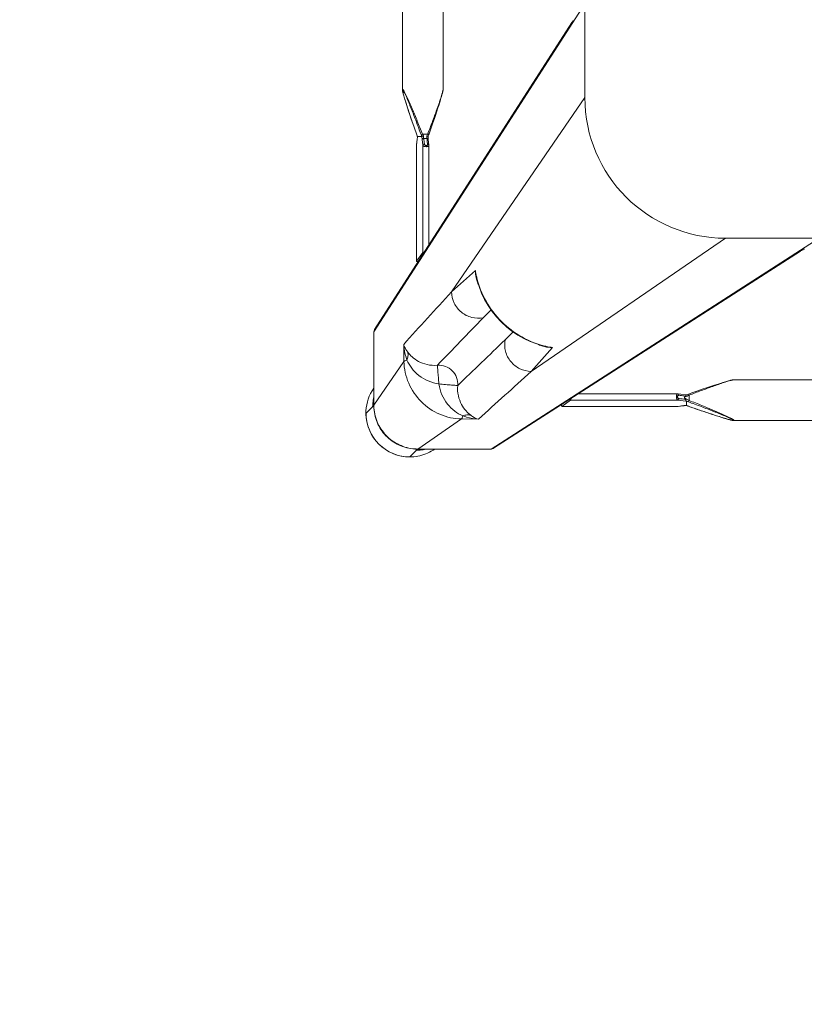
# Model space of a CAD drawing. Header units: millimetres. Extents: x 2950152 to 2989892, y -490837 to -470506.
# Tile 43 of 57: x 2971292 to 2971543, y -478986 to -478671. Entities that reach past the tile are written whole.
import ezdxf

# ---------------------------------------------------------------- set-up
doc = ezdxf.new("R2010")
doc.units = ezdxf.units.MM
doc.header["$LTSCALE"] = 1000
doc.header["$MEASUREMENT"] = 0
doc.layers.get('0').update_dxf_attribs({"linetype": 'CONTINUOUS'})
doc.layers.add('LV_FURNITURE', color=8, linetype='CONTINUOUS')

# ---------------------------------------------------------------- blocks, each defined once
blk = doc.blocks.new('SV2W-A')
at = {"color": 0, "linetype": 'Continuous', "lineweight": 15}
for p, q in [((59.37, 97.89), (57.24, 95.76)), ((33.37, 95.39), (-71.63, 27.91)), ((32.56, 95.16), (-65.67, 32.03)), ((33.37, 95.39), (56.84, 95.39)), ((42.81, 85.77), (56.84, 95.39)), ((43.43, 95.42), (55.05, 95.42)), ((56.21, 95.45), (56, 95.44)), ((56.62, 95.46), (56.84, 95.46)), ((56.89, 95.42), (57.25, 95.78)), ((-44.21, 86.25), (-249.04, 86.25)), ((-44.22, 86.25), (-44.21, 86.25)), ((-42.78, 85.96), (-42.99, 86.02)), ((-42.55, 85.9), (-42.78, 85.96)), ((-42.32, 85.84), (-42.55, 85.9)), ((-42.08, 85.77), (-42.32, 85.84)), ((-41.83, 85.7), (-42.08, 85.77)), ((-41.45, 85.59), (-41.83, 85.7)), ((-41.04, 85.47), (-41.45, 85.59)), ((-40.48, 85.29), (-41.04, 85.47)), ((-39.9, 85.11), (-40.48, 85.29)), ((-39.13, 84.87), (-39.9, 85.11)), ((42.81, 85.77), (37.39, 85.85)), ((-38.34, 84.61), (-39.13, 84.87)), ((-37.34, 84.28), (-38.34, 84.61)), ((-36.28, 83.93), (-37.34, 84.28)), ((-34.98, 83.49), (-36.28, 83.93)), ((-33.6, 83.02), (-34.98, 83.49)), ((-32.34, 82.58), (-33.6, 83.02)), ((-31.9, 82.43), (-32.34, 82.58)), ((-30.54, 81.95), (-31.9, 82.43)), ((-29.74, 81.66), (-30.54, 81.95)), ((73.35, 83.91), (71.22, 81.78)), ((-29.96, 78.17), (-29.96, 79.83)), ((-29.79, 81.68), (-29.79, 81.68)), ((-29.14, 81.46), (-29.14, 81.46)), ((-29.13, 81.45), (-29.13, 80.07)), ((-29.13, 80.07), (-28.93, 80.05)), ((-28.93, 80.05), (-26.41, 79.75)), ((-28.54, 79.06), (-28.54, 78.79)), ((-28.25, 81.53), (-28.4, 81.51)), ((-27.59, 81.6), (-28.25, 81.53)), ((-28.25, 81.53), (-28.19, 81.53)), ((-28.19, 81.53), (-27.99, 81.55)), ((-27.99, 81.55), (-27.6, 81.6)), ((-27.6, 81.6), (-27.2, 81.64)), ((-27.04, 81.67), (-27.59, 81.6)), ((-27.2, 81.64), (-26.46, 81.73)), ((-26.46, 81.74), (-27.04, 81.67)), ((-26.41, 81.74), (-26.46, 81.74)), ((-26.46, 81.74), (10.71, 81.74)), ((-26.46, 81.73), (-26.41, 81.74)), ((-26.35, 81.74), (-26.41, 81.74)), ((-26.41, 79.75), (7.91, 79.75)), ((10.73, 81.74), (-26.35, 81.74)), ((10.71, 81.74), (7.91, 79.75)), ((10.73, 81.74), (10.71, 81.74)), ((61.23, 67.34), (70.85, 81.38)), ((70.85, 81.38), (70.85, 67.91)), ((70.89, 67.97), (70.89, 81.42)), ((71.04, 81.58), (71.25, 81.78)), ((-36.82, 75.39), (-35.55, 75.82)), ((-35.55, 75.82), (-34.2, 76.28)), ((-34.2, 76.28), (-32.76, 76.78)), ((-32.76, 76.78), (-31.23, 77.31)), ((-31.23, 77.31), (-29.79, 77.82)), ((-30.49, 77.97), (-29.96, 78.17)), ((-29.11, 78.08), (-27.35, 77.87)), ((-28.44, 78.39), (-28.85, 78.44)), ((-27.35, 77.87), (-26.46, 77.77)), ((-26.35, 77.76), (5.49, 77.76)), ((-44.21, 73.25), (-249.04, 73.25)), ((-44.22, 73.25), (-44.21, 73.25)), ((-42.78, 73.54), (-42.55, 73.6)), ((-42.55, 73.6), (-42.32, 73.66)), ((-42.32, 73.66), (-42.08, 73.73)), ((-41.58, 73.88), (-41.18, 74)), ((-41.18, 74), (-40.77, 74.12)), ((-40.77, 74.12), (-40.19, 74.3)), ((-40.19, 74.3), (-39.6, 74.49)), ((-39.6, 74.49), (-38.82, 74.74)), ((-38.82, 74.74), (-37.84, 75.05)), ((-37.84, 75.05), (-36.82, 75.39)), ((-41.63, 27.91), (20.57, 70.53)), ((61.32, 61.92), (61.23, 67.34)), ((70.85, 67.91), (70.85, 57.91)), ((16, 62.55), (16, 62.55)), ((16.63, 62.4), (16, 62.55)), ((70.85, 57.91), (3.37, -47.09)), ((7.5, -41.13), (70.62, 57.1)), ((3.37, -17.09), (45.99, 45.1)), ((38.02, 40.54), (37.83, 41.29)), ((38.02, 40.54), (38.02, 40.54)), ((57.2, 35.24), (55.22, 32.45)), ((57.2, 35.24), (57.2, 35.26)), ((57.2, -1.93), (57.2, 35.24)), ((57.21, -1.81), (57.21, 35.26)), ((55.22, 32.45), (55.22, -1.87)), ((53.22, 30.02), (53.22, -1.81)), ((-41.63, 27.91), (-251.63, 27.91)), ((53.23, -1.93), (53.33, -2.75)), ((53.33, -2.75), (53.44, -3.71)), ((53.66, -2.22), (53.77, -3.12)), ((53.77, -3.12), (53.83, -3.67)), ((55.42, -3.65), (55.22, -1.87)), ((57.06, -3.06), (56.99, -3.65)), ((57.01, -3.55), (57.07, -3.03)), ((57.11, -2.66), (57.06, -3.06)), ((57.07, -3.03), (57.2, -1.93)), ((57.18, -2.07), (57.11, -2.66)), ((57.2, -1.87), (57.18, -2.07)), ((57.2, -1.86), (57.21, -1.81)), ((57.2, -1.93), (57.2, -1.86)), ((53.32, -5.15), (52.87, -6.43)), ((53.51, -4.6), (53.45, -4.77)), ((55.29, -5.42), (53.63, -5.42)), ((53.83, -3.67), (53.87, -4.01)), ((53.87, -4.01), (54.91, -4.01)), ((56.91, -4.59), (55.5, -4.59)), ((56.92, -4.62), (56.93, -4.45)), ((56.92, -4.6), (56.92, -4.6)), ((56.93, -4.45), (56.94, -4.22)), ((56.99, -3.71), (57.01, -3.55)), ((56.99, -3.71), (56.99, -3.65)), ((57.88, -7.33), (57.11, -5.15)), ((57.14, -5.25), (57.14, -5.25)), ((51.96, -9.03), (51.48, -10.42)), ((52.4, -7.77), (51.96, -9.03)), ((52.87, -6.43), (52.4, -7.77)), ((58.4, -8.83), (57.88, -7.33)), ((58.88, -10.23), (58.4, -8.83)), ((51.04, -11.73), (50.69, -12.78)), ((51.48, -10.42), (51.04, -11.73)), ((59.33, -11.54), (58.88, -10.23)), ((59.74, -12.78), (59.33, -11.54)), ((49.86, -15.35), (49.68, -15.93)), ((50.1, -14.58), (49.86, -15.35)), ((50.36, -13.79), (50.1, -14.58)), ((50.69, -12.78), (50.36, -13.79)), ((60.07, -13.79), (59.74, -12.78)), ((60.33, -14.58), (60.07, -13.79)), ((60.57, -15.35), (60.33, -14.58)), ((60.75, -15.94), (60.57, -15.35)), ((3.37, -227.09), (3.37, -17.09)), ((49, -18.23), (48.95, -18.44)), ((49.06, -18.01), (49, -18.23)), ((49.13, -17.78), (49.06, -18.01)), ((49.2, -17.54), (49.13, -17.78)), ((49.27, -17.29), (49.2, -17.54)), ((49.38, -16.9), (49.27, -17.29)), ((49.5, -16.5), (49.38, -16.9)), ((49.68, -15.93), (49.5, -16.5)), ((60.93, -16.5), (60.75, -15.94)), ((61.05, -16.9), (60.93, -16.5)), ((61.16, -17.29), (61.05, -16.9)), ((61.23, -17.54), (61.16, -17.29)), ((61.3, -17.78), (61.23, -17.54)), ((61.37, -18.01), (61.3, -17.78)), ((61.43, -18.23), (61.37, -18.01)), ((48.71, -19.68), (48.71, -19.68)), ((48.71, -224.5), (48.71, -19.68)), ((61.71, -224.5), (61.71, -19.68)), ((61.71, -19.68), (61.71, -19.68))]:
    blk.add_line(p, q, dxfattribs=at)
for points in [[(-43.46, 86.14), (-43.55, 86.15), (-43.63, 86.17), (-43.71, 86.19), (-43.79, 86.2), (-43.86, 86.22), (-43.93, 86.23), (-44, 86.24), (-44.06, 86.24), (-44.12, 86.25), (-44.17, 86.25), (-44.22, 86.25)], [(-42.99, 86.02), (-43.09, 86.05), (-43.19, 86.07), (-43.28, 86.09), (-43.37, 86.11), (-43.46, 86.14)], [(-29.35, 81.53), (-29.54, 81.59), (-29.74, 81.66)], [(-29.14, 81.46), (-29.16, 81.47), (-29.35, 81.53)], [(-28.81, 81.48), (-29.04, 81.47), (-29.16, 81.46)], [(-28.4, 81.51), (-28.59, 81.49), (-28.81, 81.48)], [(-29.79, 77.82), (-29.54, 77.91), (-29.29, 78)], [(-29.29, 78), (-29.05, 78.07), (-29.02, 78.08)], [(-26.46, 77.77), (-26.38, 77.76), (-26.35, 77.76)], [(-44.22, 73.25), (-44.17, 73.25), (-44.12, 73.26), (-44.06, 73.26), (-44, 73.27), (-43.93, 73.28), (-43.86, 73.29), (-43.79, 73.3), (-43.71, 73.32), (-43.63, 73.33), (-43.55, 73.35), (-43.46, 73.37), (-43.37, 73.39), (-43.28, 73.41), (-43.19, 73.43), (-43.09, 73.46), (-42.99, 73.48), (-42.78, 73.54)], [(-42.08, 73.73), (-41.96, 73.77), (-41.58, 73.88)], [(37.83, 41.29), (37.19, 43.42), (36.39, 45.5), (35.42, 47.52), (34.3, 49.46), (33.04, 51.32), (31.63, 53.08), (30.09, 54.73), (28.44, 56.26), (26.67, 57.66), (24.8, 58.91), (22.86, 60.02), (20.83, 60.98), (18.75, 61.77), (16.63, 62.4)], [(53.22, -1.81), (53.22, -1.86), (53.23, -1.93)], [(53.45, -4.77), (53.39, -4.96), (53.32, -5.15)], [(53.44, -3.71), (53.45, -3.82), (53.47, -4.01), (53.48, -4.22), (53.5, -4.45), (53.5, -4.62)], [(57.11, -5.15), (57.04, -4.96), (56.98, -4.77), (56.92, -4.6)], [(56.94, -4.22), (56.96, -4.01), (56.98, -3.82), (56.99, -3.71)], [(48.95, -18.44), (48.92, -18.55), (48.9, -18.64), (48.87, -18.74), (48.85, -18.83), (48.83, -18.92), (48.81, -19.01), (48.8, -19.09), (48.78, -19.17), (48.76, -19.25), (48.75, -19.32), (48.74, -19.39), (48.73, -19.46), (48.72, -19.52), (48.72, -19.58), (48.72, -19.64), (48.71, -19.68)], [(61.6, -18.92), (61.58, -18.83), (61.55, -18.74), (61.53, -18.65), (61.51, -18.55), (61.48, -18.44), (61.43, -18.23)], [(61.71, -19.68), (61.71, -19.64), (61.71, -19.58), (61.71, -19.52), (61.7, -19.46), (61.69, -19.39), (61.68, -19.32), (61.66, -19.25), (61.65, -19.17), (61.63, -19.09), (61.62, -19.01), (61.6, -18.92)]]:
    blk.add_lwpolyline(points, dxfattribs=at)
for centre, radius, start, end in [((59.34, 84.03), 13.9, 92.7783, 114.1428), ((59.34, 83.99), 13.94, 87.432, 92.7677), ((59.37, 83.91), 14, 359.9994, 90.0006), ((59.33, 83.88), 14.05, 44.9701, 87.4085), ((33.32, 93.98), 1.4, 119.2372, 122.6099), ((59.34, 84.06), 13.87, 114.1743, 124.9746), ((57.18, 81.78), 13.98, 94.583, 102.3998), ((55.04, 119.33), 23.91, 270.0085, 270.5994), ((57.18, 81.85), 13.91, 89.7212, 94.5867), ((56.79, 81.46), 13.93, 87.9679, 89.7939), ((56.92, 81.41), 14.02, 88.3649, 90.1468), ((56.79, 81.43), 13.96, 86.0899, 87.968), ((56.92, 81.4), 14.02, 86.524, 88.3651), ((59.34, 83.87), 14.05, 2.5915, 45.0299), ((2418.4, -2544.73), 3548.12, 132.14906, 132.5165), ((59.53, 83.87), 13.87, 325.025, 357.2496), ((59.45, 83.88), 13.94, 357.2323, 2.568), ((-21.04, 106.24), 26.08, 250.3973, 251.9235), ((-39.18, 54.69), 27.27, 69.0791, 69.8493), ((-38.63, 56.11), 25.74, 68.146, 69.0892), ((-29.82, 98.36), 16.92, 272.3246, 272.9034), ((-29.11, 89.45), 7.98, 276.256, 276.6642), ((56.93, 81.33), 13.92, 0.3862, 1.002), ((56.94, 81.33), 13.91, 0.2057, 0.3862), ((56.87, 81.46), 14.02, 0.4691, 1.3029), ((56.87, 81.46), 14.01, 359.8531, 0.469), ((57.24, 81.72), 13.98, 347.6002, 355.417), ((57.3, 81.72), 13.92, 355.4148, 359.399), ((57.4, 81.71), 13.83, 359.4023, 0.2846), ((-14.06, 45.21), 36.6, 115.327, 115.7487), ((6322.34, -6454.76), 9058.45, 133.875091, 134.008381), ((-1151.05, 1125.6), 1576.66, 317.62265, 317.99608), ((-6532.92, 6398.55), 9132.92, 315.992162, 316.124366), ((9.39, 34.68), 28.56, 77.3353, 81.3875), ((12.34, 46.66), 16.31, 77.0122, 85.3188), ((9.33, 34.41), 28.83, 76.6036, 77.3408), ((14.05, 53.23), 9.64, 64.8369, 73.365), ((862.45, -802.42), 1199.74, 134.01228, 134.18381), ((-2646.11, 2513.18), 3652.24, 317.4859, 317.84284), ((69.44, 57.86), 1.4, 327.3901, 330.7628), ((-826.77, 886.81), 1199.48, 315.81604, 315.98775), ((1195.13, -1230.28), 1716.72, 132.01918, 132.36216), ((28.7, 38.59), 9.64, 16.6319, 25.2458), ((9.88, 33.87), 28.83, 12.8187, 13.4009), ((10.15, 33.93), 28.55, 8.6076, 12.8248), ((22.11, 36.87), 16.32, 4.6716, 12.9875), ((-41.63, -17.09), 45, 0, 90), ((17.97, 11.77), 39.59, 334.2603, 334.433), ((29.7, 6.2), 26.6, 334.3575, 335.5098), ((36.74, -14.65), 20.72, 26.4506, 28.295), ((30.42, -14.54), 26.98, 20.1485, 21.6429), ((80.2, 3), 24.49, 198.051, 198.5687), ((73.79, -5.28), 16.88, 177.0641, 177.6759), ((81.82, 3.54), 26.2, 198.5694, 199.6049)]:
    blk.add_arc(centre, radius, start, end, dxfattribs=at)
for centre, major_axis, ratio, start_param, end_param in [((43.58, 85.46), (0, 10), 0.182662, 0.082453, 0.116856), ((7.91, 78.76), (0.02, 1), 0.16329, 0.120074, 1.080381), ((10.71, 80.74), (0.02, 1), 0.16329, -1.075562, -0.001825), ((56.21, 35.24), (1, 0.02), 0.16329, 0.001825, 1.075562), ((-66.86, 30.15), (0.03, 1.5), 0.156004, -0.883591, 0.000534), ((54.22, 32.45), (1, 0.02), 0.16329, -1.080381, -0.120074)]:
    blk.add_ellipse(centre, major_axis=major_axis, ratio=ratio, start_param=start_param, end_param=end_param, dxfattribs=at)
for points, start_tangent, end_tangent in [([(33.37, 95.39), (32.63, 95.2)], (-0.999776, 0.021147), (-0.872635, -0.488372)), ([(56, 95.44), (55.83, 95.44), (55.29, 95.43)], (-0.999498, -0.031694), (-0.999947, -0.010313)), ([(56.65, 95.46), (56.55, 95.46), (56.21, 95.45)], (-0.999996, -0.002901), (-0.999481, -0.032219)), ([(56.84, 95.39), (56.89, 95.42)], (0.710876, 0.703317), (0.853614, 0.520906)), ([(57.74, 95.36), (62.76, 94.05), (66.97, 91.01), (69.8, 86.65), (70.85, 81.57)], (0.997672, -0.068188), (0.017487, -0.999847)), ([(57.77, 95.4), (62.78, 94.14), (66.99, 91.15), (69.82, 86.83), (70.88, 81.78)], (0.99816, -0.060632), (0.022737, -0.999741)), ([(-44.33, 86.21), (-44.32, 86.23), (-44.28, 86.25), (-44.22, 86.25)], (-0.010617, 0.999944), (0.999988, 0.004823)), ([(-29.96, 79.83), (-32.02, 80.65), (-34.07, 81.49), (-36.1, 82.33), (-37.11, 82.75), (-38.11, 83.18), (-39.09, 83.6), (-40.06, 84.03), (-41.01, 84.45), (-41.92, 84.87), (-42.35, 85.07), (-42.77, 85.28), (-43.16, 85.47), (-43.53, 85.66), (-43.84, 85.84), (-44.1, 85.99), (-44.2, 86.06), (-44.27, 86.12), (-44.31, 86.17), (-44.33, 86.21)], (-0.929258, 0.36943), (0.007184, 0.999974)), ([(-44.16, 86.18), (-44.1, 86.21), (-44.04, 86.22), (-43.96, 86.21)], (-0.008398, 0.999965), (0.995831, -0.091221)), ([(-29.79, 80.29), (-31.82, 81.04), (-33.85, 81.8), (-35.86, 82.57), (-36.85, 82.96), (-37.84, 83.35), (-38.82, 83.73), (-39.79, 84.12), (-40.73, 84.51), (-41.65, 84.9), (-42.09, 85.09), (-42.51, 85.28), (-42.92, 85.46), (-43.3, 85.64), (-43.63, 85.81), (-43.9, 85.96), (-44.01, 86.03), (-44.09, 86.09), (-44.14, 86.14), (-44.16, 86.18)], (-0.938783, 0.344508), (0.005917, 0.999982)), ([(-43.96, 86.21), (-43.87, 86.2), (-43.55, 86.15)], (0.995831, -0.091221), (0.978676, -0.205408)), ([(-43.55, 86.15), (-42.89, 85.99), (-42.15, 85.79), (-40.52, 85.3), (-38.8, 84.76), (-37.04, 84.18), (-35.24, 83.58), (-33.43, 82.96), (-29.79, 81.68)], (0.978676, -0.205408), (0.942082, -0.335383)), ([(39.88, 84.56), (39.26, 85), (37.39, 85.85)], (-0.785832, 0.61844), (-0.965483, 0.260466)), ([(42.41, 84.81), (41.17, 85.19), (37.39, 85.85)], (-0.947516, 0.319709), (-0.996233, 0.086715)), ([(42.41, 84.81), (42.61, 85.44), (42.71, 85.64), (42.81, 85.77)], (0.236709, 0.97158), (0.743483, 0.668755)), ([(61.23, 67.34), (59.72, 74.31), (55.69, 80.23), (49.77, 84.26), (42.81, 85.77)], (-0.01725, 0.999851), (-0.999852, 0.017219)), ([(42.41, 84.81), (41.11, 84.48), (39.88, 84.56)], (-0.927588, -0.373604), (-0.971005, 0.239059)), ([(44.03, 75.04), (43.82, 78.38), (42.79, 81.14), (41.35, 83.19), (39.88, 84.56)], (0.098992, 0.995088), (-0.78457, 0.62004)), ([(50.04, 74.57), (49.06, 78), (47.3, 80.98), (44.98, 83.28), (42.41, 84.81)], (-0.14814, 0.988966), (-0.911624, 0.411025)), ([(-29.96, 79.83), (-29.84, 80.14), (-29.79, 80.29)], (0.344552, 0.938767), (0.378696, 0.925521)), ([(-28.54, 79.06), (-29.2, 79.43), (-29.96, 79.83)], (-0.857811, 0.513965), (-0.89551, 0.445042)), ([(-29.71, 78.29), (-29.09, 78.57), (-28.54, 78.79)], (0.903956, 0.427625), (0.939721, 0.341942)), ([(-29.14, 81.46), (-29.13, 81.46), (-29.13, 81.45)], (0.942053, -0.335465), (0.000699, -1)), ([(-29.05, 80.01), (-29.1, 80.04), (-29.12, 80.06), (-29.13, 80.07)], (-0.839827, 0.542855), (0.000004, 1)), ([(-28.85, 79.49), (-28.97, 79.81), (-29.05, 80.01)], (-0.584199, 0.81161), (-0.839827, 0.542855)), ([(-28.97, 81.47), (-28.77, 81.48), (-28.25, 81.52)], (0.998714, 0.050704), (0.994039, 0.10903)), ([(-28.85, 79.49), (-26.76, 79.24)], (0.992731, -0.120357), (0.992967, -0.118392)), ([(-28.85, 79.49), (-28.54, 79.06)], (0.5842, -0.81161), (0.594033, -0.804441)), ([(-28.54, 78.79), (-28.77, 78.53), (-28.85, 78.44)], (-0.667444, -0.74466), (-0.662044, -0.749465)), ([(-26.41, 79.75), (-26.54, 79.7), (-26.65, 79.59), (-26.73, 79.42), (-26.76, 79.24)], (-0.993295, -0.115609), (-0.029499, -0.999565)), ([(-26.76, 79.24), (-26.59, 79.19), (-26.44, 79.07), (-26.32, 78.89), (-26.27, 78.66), (-26.32, 78.44), (-26.44, 78.29), (-26.59, 78.21), (-26.76, 78.2)], (0.992967, -0.118395), (-0.99353, 0.113571)), ([(-26.41, 81.74), (-26.35, 81.74)], (0.973777, 0.227505), (1, 0.000171)), ([(-26.41, 79.75), (-26.23, 79.65), (-26.08, 79.43), (-25.97, 79.1), (-25.92, 78.71), (-25.95, 78.33), (-26.04, 78.02), (-26.1, 77.91), (-26.18, 77.83), (-26.26, 77.78), (-26.35, 77.76)], (0.973769, -0.227537), (-0.999998, -0.001913)), ([(70.89, 81.42), (70.85, 81.38)], (-0.545324, -0.838225), (-0.677451, -0.735568)), ([(70.89, 80.63), (70.95, 81.22), (70.99, 81.42), (71.02, 81.54)], (0.105593, 0.994409), (0.366739, 0.930324)), ([(71.02, 81.54), (71.04, 81.58)], (0.366739, 0.930324), (0.707107, 0.707107)), ([(-44.21, 73.25), (-44.03, 73.27), (-43.78, 73.32), (-43.47, 73.39), (-43.13, 73.48), (-42.38, 73.7), (-41.57, 73.96), (-40.71, 74.24), (-39.83, 74.54), (-38.02, 75.17), (-36.17, 75.84), (-34.29, 76.53), (-32.39, 77.24), (-30.49, 77.97)], (0.999999, -0.001275), (0.933497, 0.358586)), ([(-29.96, 78.17), (-29.9, 78.03), (-29.85, 77.92), (-29.83, 77.87), (-29.81, 77.84), (-29.8, 77.83), (-29.79, 77.82)], (0.353863, -0.935297), (0.9503, 0.311336)), ([(-29.02, 78.08), (-28.99, 78.11), (-28.98, 78.14), (-28.97, 78.18), (-28.94, 78.27), (-28.89, 78.38)], (0.95039, 0.311061), (0.522581, 0.85259)), ([(-28.89, 78.38), (-28.85, 78.44)], (0.522581, 0.85259), (0.662043, 0.749465)), ([(-26.76, 78.2), (-28.44, 78.39)], (-0.993521, 0.113646), (-0.993656, 0.112462)), ([(-26.73, 78.04), (-26.76, 78.2)], (-0.282291, 0.959329), (-0.029703, 0.999559)), ([(-26.63, 77.85), (-26.66, 77.89), (-26.73, 78.04)], (-0.700914, 0.713246), (-0.282291, 0.959329)), ([(-26.46, 77.77), (-26.51, 77.78), (-26.63, 77.85)], (-0.992883, 0.119095), (-0.700914, 0.713246)), ([(50.51, 68.57), (47.96, 68.93), (45.79, 70.33), (44.39, 72.5), (44.03, 75.04)], (-0.997201, -0.074771), (0.074771, 0.997201)), ([(50.04, 74.57), (47.89, 74.76), (46.91, 74.84), (46.02, 74.91), (45.27, 74.98), (44.68, 75.01), (44.26, 75.02), (44.12, 75.03), (44.03, 75.04)], (-0.991435, 0.130599), (-0.917848, 0.396932)), ([(60.27, 66.95), (58.75, 69.51), (56.44, 71.84), (53.47, 73.6), (50.04, 74.57)], (-0.411135, 0.911574), (-0.988934, 0.148359)), ([(50.04, 74.57), (50.22, 72.43), (50.3, 71.44), (50.38, 70.56), (50.44, 69.81), (50.48, 69.21), (50.48, 68.79), (50.49, 68.65), (50.51, 68.57)], (0.130574, -0.991439), (0.397057, -0.917794)), ([(20.57, 70.53), (24.15, 69.68), (27.05, 67.39), (28.73, 64.09), (28.86, 60.42)], (0.99989, -0.014824), (-0.183096, -0.983095)), ([(60.03, 64.41), (58.65, 65.89), (56.6, 67.33), (53.84, 68.36), (50.51, 68.57)], (-0.62019, 0.784452), (-0.995092, -0.098955)), ([(60.27, 66.95), (59.94, 65.64), (60.02, 64.41)], (-0.373525, -0.92762), (0.238599, -0.971118)), ([(61.23, 67.34), (61.1, 67.24), (60.9, 67.14), (60.27, 66.95)], (-0.668755, -0.743483), (-0.971581, -0.236707)), ([(61.32, 61.92), (61.17, 63.19), (60.27, 66.95)], (-0.0867, 0.996234), (-0.319704, 0.947517)), ([(70.89, 67.97), (70.85, 67.91)], (-0.412197, -0.911095), (-0.541795, -0.840511)), ([(61.32, 61.92), (61.11, 62.55), (60.03, 64.41)], (-0.260301, 0.965527), (-0.618447, 0.785826)), ([(13.66, 62.92), (14.47, 62.89), (16.81, 62.47)], (0.999986, 0.005311), (0.957888, -0.287143)), ([(16.01, 62.46), (23.56, 59.5), (30.04, 54.59), (34.96, 48.11), (37.92, 40.55)], (0.972791, -0.231685), (0.231761, -0.972773)), ([(70.85, 57.91), (70.67, 57.17)], (0.021147, -0.999776), (-0.488372, -0.872635)), ([(45.99, 45.1), (45.14, 48.69), (42.85, 51.59), (39.56, 53.26), (35.88, 53.39)], (-0.014825, 0.99989), (-0.983095, -0.183098)), ([(37.94, 41.35), (38.13, 40.59), (38.38, 38.2)], (0.287117, -0.957895), (-0.005292, -0.999986)), ([(-65.91, 31.88), (-66.45, 31.24)], (-0.842386, -0.538874), (-0.400807, -0.916163)), ([(-65.1, 32.11), (-65.91, 31.88)], (-0.999776, 0.021147), (-0.842386, -0.538874)), ([(55.22, -1.87), (55.11, -1.7), (54.89, -1.54), (54.56, -1.43), (54.17, -1.38), (53.79, -1.41), (53.48, -1.5), (53.37, -1.57), (53.29, -1.64), (53.24, -1.72), (53.22, -1.81)], (-0.227467, 0.973786), (-0.002962, -0.999996)), ([(53.66, -2.22), (53.5, -2.2), (53.37, -2.13), (53.27, -2.04), (53.23, -1.93)], (-0.999559, 0.029703), (-0.119096, 0.992883)), ([(54.7, -2.22), (54.65, -2.06), (54.54, -1.9), (54.36, -1.78), (54.12, -1.74), (53.9, -1.78), (53.75, -1.9), (53.68, -2.06), (53.66, -2.22)], (-0.118387, 0.992968), (0.113643, -0.993522)), ([(54.7, -2.22), (54.89, -2.19), (55.05, -2.11), (55.17, -2), (55.22, -1.87)], (0.999565, 0.029499), (0.115609, 0.993295)), ([(54.91, -4.01), (54.7, -2.22)], (-0.119949, 0.99278), (-0.118392, 0.992967)), ([(57.21, -1.81), (57.2, -1.87)], (-0.00041, -1), (-0.227044, -0.973885)), ([(53.63, -5.42), (52.88, -7.39), (52.14, -9.36), (51.42, -11.3), (50.72, -13.23), (50.06, -15.11), (49.75, -16.02), (49.46, -16.91), (49.19, -17.76), (48.96, -18.55), (48.86, -18.9), (48.78, -19.22), (48.73, -19.48), (48.71, -19.68)], (-0.359834, -0.933016), (0.001112, -0.999999)), ([(53.63, -5.42), (53.49, -5.36), (53.38, -5.31), (53.34, -5.29), (53.31, -5.27), (53.29, -5.26), (53.29, -5.25)], (-0.935298, 0.353861), (0.311242, 0.950331)), ([(53.87, -4.01), (53.71, -3.98), (53.57, -3.92), (53.48, -3.82), (53.44, -3.71)], (-0.999291, 0.037637), (-0.121036, 0.992648)), ([(53.91, -4.83), (53.62, -4.74), (53.54, -4.68), (53.5, -4.62)], (-0.983418, 0.181353), (-0.047174, 0.998887)), ([(53.87, -4.01), (53.88, -4.19), (53.91, -4.83)], (0.093423, -0.995627), (0.027573, -0.99962)), ([(54.91, -4.01), (55.1, -3.97), (55.26, -3.9), (55.37, -3.78), (55.42, -3.65)], (0.999304, 0.037304), (0.11549, 0.993309)), ([(54.98, -4.83), (54.97, -4.6), (54.91, -4.01)], (-0.045036, 0.998985), (-0.139178, 0.990267)), ([(54.98, -4.83), (55.16, -4.78), (55.32, -4.73), (55.44, -4.66), (55.49, -4.6)], (0.983623, 0.180239), (0.33539, 0.942079)), ([(55.29, -5.42), (55.6, -5.3), (55.75, -5.25)], (0.938767, 0.344553), (0.925511, 0.378721)), ([(61.67, -19.79), (61.63, -19.77), (61.58, -19.73), (61.52, -19.66), (61.45, -19.56), (61.3, -19.31), (61.12, -18.99), (60.93, -18.63), (60.74, -18.23), (60.54, -17.81), (60.33, -17.38), (59.91, -16.47), (59.49, -15.52), (59.07, -14.56), (58.64, -13.57), (58.22, -12.57), (57.79, -11.57), (56.95, -9.53), (56.12, -7.48), (55.29, -5.42)], (-0.999986, -0.00525), (-0.369432, 0.929258)), ([(55.49, -4.6), (55.48, -4.34), (55.42, -3.65)], (-0.040503, 0.999179), (-0.116382, 0.993204)), ([(55.49, -4.6), (55.5, -4.6), (55.5, -4.59)], (0.335488, 0.942045), (1, 0.00066)), ([(61.64, -19.62), (61.6, -19.6), (61.55, -19.55), (61.49, -19.47), (61.43, -19.37), (61.27, -19.09), (61.11, -18.76), (60.93, -18.38), (60.74, -17.98), (60.55, -17.55), (60.36, -17.11), (59.98, -16.2), (59.59, -15.25), (59.2, -14.29), (58.81, -13.31), (58.42, -12.32), (58.03, -11.32), (57.26, -9.31), (56.5, -7.28), (55.75, -5.25)], (-0.999989, -0.004587), (-0.344509, 0.938783)), ([(56.91, -4.59), (56.92, -4.6), (56.92, -4.6)], (0.999997, -0.002385), (0.335043, -0.942203)), ([(56.96, -3.93), (56.95, -4.05), (56.93, -4.42)], (-0.086204, -0.996277), (-0.051277, -0.998684)), ([(56.99, -3.65), (56.98, -3.72), (56.96, -3.93)], (-0.116111, -0.993236), (-0.086204, -0.996277)), ([(57.14, -5.25), (58.42, -8.9), (59.04, -10.71), (59.64, -12.5), (60.22, -14.27), (60.77, -15.99), (61.25, -17.62), (61.45, -18.37), (61.61, -19.02)], (0.335384, -0.942082), (0.204521, -0.978862)), ([(61.61, -19.02), (61.65, -19.23), (61.67, -19.4), (61.68, -19.53), (61.66, -19.61)], (0.204521, -0.978862), (-0.588159, -0.808745)), ([(61.66, -19.61), (61.64, -19.62)], (-0.588159, -0.808745), (-0.999962, 0.008751)), ([(61.71, -19.68), (61.71, -19.73), (61.7, -19.77), (61.67, -19.79)], (-0.004076, -0.999992), (-0.999938, 0.011158)), ([(7.57, -40.56), (7.34, -41.37)], (0.021147, -0.999776), (-0.538874, -0.842386)), ([(7.34, -41.37), (6.71, -41.91)], (-0.538874, -0.842386), (-0.916171, -0.400787))]:
    blk.add_spline(points, degree=3, dxfattribs=dict(at, start_tangent=start_tangent, end_tangent=end_tangent))

msp = doc.modelspace()

# ---------------------------------------------------------------- linework, layer by layer
at = {"lineweight": -2}
msp.add_circle((2970013.77, -481719.25), 9117.57, dxfattribs=at)

# ---------------------------------------------------------------- block references
at = {"layer": 'LV_FURNITURE', "rotation": 180}
msp.add_blockref('SV2W-A', (2971475.76, -478713.24, 0), dxfattribs=at)

doc.saveas('drawing.dxf')
